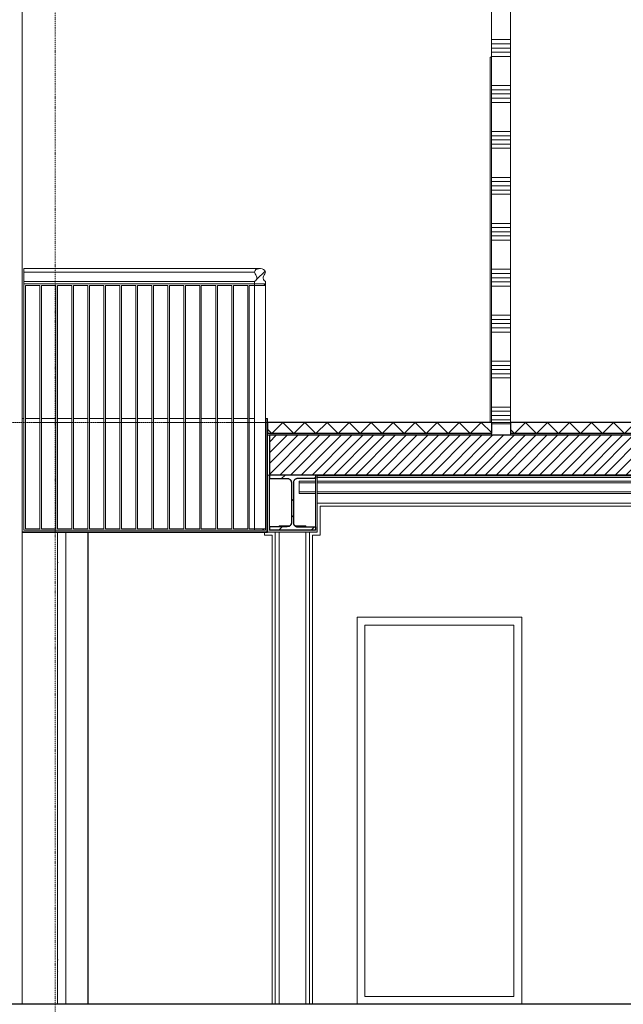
# Model space of a CAD drawing. Extents: x 0 to 92550, y 0 to 59400.
# Tile 50 of 105: x 20507 to 24451, y 11700 to 18130. Entities that reach past the tile are written whole.
import ezdxf
from ezdxf.xclip import XClip

# ---------------------------------------------------------------- set-up
doc = ezdxf.new("R2010")
doc.units = 0
doc.header["$MEASUREMENT"] = 0
doc.header["$XCLIPFRAME"] = 0
for name, pattern in [('Streep-punt fijn', [1251.000023, 626.000023, -312.5, 0, -312.5]), ('Streep-streepje', [1300, 1000, -100, 100, -100]), ('Wipeout_Contour', [100000, 0, -100000])]:
    doc.linetypes.add(name, pattern=pattern)
for name, color, linetype in [('ZZ 21 Buitenwand spouwblad baksteen', 7, 'Continuous'), ('ZZ 21 Buitenwand spouwblad hsb', 7, 'Continuous'), ('ZZ 22 Binnenwand hsb', 7, 'Continuous'), ('ZZ 22 Binnenwand metal stud', 7, 'Continuous'), ('ZZ 23 Vloeren ongeïsoleerd', 7, 'Continuous'), ('ZZ 28 HDC staalconstructies', 7, 'Continuous'), ('ZZ 34 Balustrades', 7, 'Continuous'), ('ZZ 41 Buitenwandafwerking gevelhout', 7, 'Continuous'), ('ZZ 42 Aftimmerwerk algemeen', 7, 'Continuous'), ('ZZ 43 Vloerafwerking algemeen', 7, 'Continuous'), ('ZZ 43 Vloerafwerking dekvloer', 7, 'Continuous'), ('ZZ 45 Plafond koofconstructies', 7, 'Continuous'), ('ZZ A Stramien', 7, 'Continuous')]:
    doc.layers.add(name, color=color, linetype=linetype)
pattern_1 = [(45, (5738.87, 11700), (-159.099, 159.099), []), (45, (5685.83, 11753.03), (-159.099, 159.099), [])]

# ---------------------------------------------------------------- blocks, each defined once
blk = doc.blocks.new('*X98')
at = {"layer": 'ZZ 43 Vloerafwerking dekvloer', "color": 7, "linetype": 'Continuous', "lineweight": 5, "ltscale": 0.01}
for p, q in [((23738.9, 15428), (23810.9, 15500)), ((23810.9, 15500), (23882.9, 15428)), ((23882.9, 15428), (23954.9, 15500)), ((23954.9, 15500), (24026.9, 15428)), ((24026.9, 15428), (24098.9, 15500)), ((24098.9, 15500), (24170.9, 15428)), ((24170.9, 15428), (24242.9, 15500)), ((24242.9, 15500), (24314.9, 15428)), ((24314.9, 15428), (24386.9, 15500)), ((24386.9, 15500), (24458.9, 15428)), ((24458.9, 15428), (24530.9, 15500)), ((24530.9, 15500), (24602.9, 15428)), ((24602.9, 15428), (24674.9, 15500)), ((24674.9, 15500), (24746.9, 15428)), ((24746.9, 15428), (24818.9, 15500)), ((24818.9, 15500), (24890.9, 15428)), ((24890.9, 15428), (24962.9, 15500)), ((24962.9, 15500), (25034.9, 15428)), ((25034.9, 15428), (25106.9, 15500)), ((25106.9, 15500), (25178.9, 15428)), ((25178.9, 15428), (25250.9, 15500)), ((25250.9, 15500), (25322.9, 15428)), ((25322.9, 15428), (25394.9, 15500)), ((25394.9, 15500), (25466.9, 15428)), ((25466.9, 15428), (25538.9, 15500)), ((25538.9, 15500), (25610.9, 15428)), ((25610.9, 15428), (25682.9, 15500)), ((25682.9, 15500), (25754.9, 15428)), ((25754.9, 15428), (25826.9, 15500)), ((25826.9, 15500), (25898.9, 15428)), ((25898.9, 15428), (25970.9, 15500)), ((25970.9, 15500), (26042.9, 15428)), ((26042.9, 15428), (26114.9, 15500)), ((26114.9, 15500), (26186.9, 15428)), ((26186.9, 15428), (26258.9, 15500)), ((26258.9, 15500), (26330.9, 15428)), ((26330.9, 15428), (26402.9, 15500)), ((26402.9, 15500), (26474.9, 15428)), ((26474.9, 15428), (26546.9, 15500)), ((26546.9, 15500), (26618.9, 15428)), ((26618.9, 15428), (26690.9, 15500)), ((26690.9, 15500), (26762.9, 15428)), ((26762.9, 15428), (26834.9, 15500)), ((26834.9, 15500), (26906.9, 15428)), ((26906.9, 15428), (26978.9, 15500)), ((26978.9, 15500), (27050.9, 15428)), ((27050.9, 15428), (27122.9, 15500)), ((27122.9, 15500), (27194.9, 15428)), ((27194.9, 15428), (27266.9, 15500)), ((27266.9, 15500), (27338.9, 15428)), ((27338.9, 15428), (27410.9, 15500)), ((27410.9, 15500), (27482.9, 15428)), ((27482.9, 15428), (27554.9, 15500)), ((27554.9, 15500), (27626.9, 15428)), ((27626.9, 15428), (27698.9, 15500)), ((27698.9, 15500), (27770.9, 15428)), ((27770.9, 15428), (27842.9, 15500)), ((27842.9, 15500), (27914.9, 15428)), ((27914.9, 15428), (27986.9, 15500)), ((27986.9, 15500), (28058.9, 15428)), ((28058.9, 15428), (28130.9, 15500)), ((28130.9, 15500), (28202.9, 15428)), ((23713.9, 15453), (23738.9, 15428)), ((28202.9, 15428), (28218.9, 15444))]:
    blk.add_line(p, q, dxfattribs=at)
blk = doc.blocks.new('*X99')
at = {"layer": 'ZZ 43 Vloerafwerking dekvloer', "color": 7, "linetype": 'Continuous', "lineweight": 5, "ltscale": 0.01}
for p, q in [((22154.9, 15428), (22226.9, 15500)), ((22226.9, 15500), (22298.9, 15428)), ((22298.9, 15428), (22370.9, 15500)), ((22370.9, 15500), (22442.9, 15428)), ((22442.9, 15428), (22514.9, 15500)), ((22514.9, 15500), (22586.9, 15428)), ((22586.9, 15428), (22658.9, 15500)), ((22658.9, 15500), (22730.9, 15428)), ((22730.9, 15428), (22802.9, 15500)), ((22802.9, 15500), (22874.9, 15428)), ((22874.9, 15428), (22946.9, 15500)), ((22946.9, 15500), (23018.9, 15428)), ((23018.9, 15428), (23090.9, 15500)), ((23090.9, 15500), (23162.9, 15428)), ((23162.9, 15428), (23234.9, 15500)), ((23234.9, 15500), (23306.9, 15428)), ((23306.9, 15428), (23378.9, 15500)), ((23378.9, 15500), (23450.9, 15428)), ((23450.9, 15428), (23522.9, 15500)), ((23522.9, 15500), (23588.9, 15434)), ((22126.9, 15456), (22154.9, 15428))]:
    blk.add_line(p, q, dxfattribs=at)
blk = doc.blocks.new('*X100')
at = {"layer": 'ZZ 43 Vloerafwerking algemeen', "linetype": 'Continuous', "lineweight": 0, "true_color": 0x000000}
blk.add_hatch(color=18, dxfattribs=at).paths.add_polyline_path([(22126.9, 15416), (23588.9, 15416), (23588.9, 15428), (22126.9, 15428)])
blk = doc.blocks.new('*X101')
at = {"layer": 'ZZ 43 Vloerafwerking algemeen', "linetype": 'Continuous', "lineweight": 0, "true_color": 0x000000}
blk.add_hatch(color=18, dxfattribs=at).paths.add_polyline_path([(23713.9, 15428), (23713.9, 15416), (28218.9, 15416), (28218.9, 15428)])
blk = doc.blocks.new('*X103')
at = {"layer": 'ZZ 22 Binnenwand metal stud', "color": 7, "linetype": 'Continuous', "lineweight": 5, "ltscale": 0.01}
for p, q in [((23613.9, 21000), (23588.9, 21000)), ((23682.5, 20972.6), (23588.9, 20972.6)), ((23713.9, 20945.1), (23588.9, 20945.1)), ((23713.9, 20917.7), (23588.9, 20917.7)), ((23713.9, 20890.3), (23588.9, 20890.3)), ((23713.9, 20700), (23588.9, 20700)), ((23713.9, 20672.6), (23588.9, 20672.6)), ((23713.9, 20645.1), (23588.9, 20645.1)), ((23713.9, 20617.7), (23588.9, 20617.7)), ((23713.9, 20590.3), (23588.9, 20590.3)), ((23713.9, 20400), (23588.9, 20400)), ((23713.9, 20372.6), (23588.9, 20372.6)), ((23713.9, 20345.1), (23588.9, 20345.1)), ((23713.9, 20317.7), (23588.9, 20317.7)), ((23713.9, 20290.3), (23588.9, 20290.3)), ((23713.9, 20100), (23588.9, 20100)), ((23713.9, 20072.6), (23588.9, 20072.6)), ((23713.9, 20045.1), (23588.9, 20045.1)), ((23713.9, 20017.7), (23588.9, 20017.7)), ((23713.9, 19990.3), (23588.9, 19990.3)), ((23713.9, 19800), (23588.9, 19800)), ((23713.9, 19772.6), (23588.9, 19772.6)), ((23713.9, 19745.1), (23588.9, 19745.1)), ((23713.9, 19717.7), (23588.9, 19717.7)), ((23713.9, 19690.3), (23588.9, 19690.3)), ((23713.9, 19500), (23588.9, 19500)), ((23713.9, 19472.6), (23588.9, 19472.6)), ((23713.9, 19445.1), (23588.9, 19445.1)), ((23713.9, 19417.7), (23588.9, 19417.7)), ((23713.9, 19390.3), (23588.9, 19390.3)), ((23713.9, 19200), (23588.9, 19200)), ((23713.9, 19172.6), (23588.9, 19172.6)), ((23713.9, 19145.1), (23588.9, 19145.1)), ((23713.9, 19117.7), (23588.9, 19117.7)), ((23713.9, 19090.3), (23588.9, 19090.3)), ((23713.9, 18900), (23588.9, 18900)), ((23713.9, 18872.6), (23588.9, 18872.6)), ((23713.9, 18845.1), (23588.9, 18845.1)), ((23713.9, 18817.7), (23588.9, 18817.7)), ((23713.9, 18790.3), (23588.9, 18790.3)), ((23713.9, 18600), (23588.9, 18600)), ((23713.9, 18572.6), (23588.9, 18572.6)), ((23713.9, 18545.1), (23588.9, 18545.1)), ((23713.9, 18517.7), (23588.9, 18517.7)), ((23713.9, 18490.3), (23588.9, 18490.3)), ((23713.9, 18300), (23588.9, 18300)), ((23713.9, 18272.6), (23588.9, 18272.6)), ((23713.9, 18245.1), (23588.9, 18245.1)), ((23713.9, 18217.7), (23588.9, 18217.7)), ((23713.9, 18190.3), (23588.9, 18190.3)), ((23713.9, 18000), (23588.9, 18000)), ((23713.9, 17972.6), (23588.9, 17972.6)), ((23713.9, 17945.1), (23588.9, 17945.1)), ((23713.9, 17917.7), (23588.9, 17917.7)), ((23713.9, 17890.3), (23588.9, 17890.3)), ((23713.9, 17700), (23588.9, 17700)), ((23713.9, 17672.6), (23588.9, 17672.6)), ((23713.9, 17645.1), (23588.9, 17645.1)), ((23713.9, 17617.7), (23588.9, 17617.7)), ((23713.9, 17590.3), (23588.9, 17590.3)), ((23713.9, 17400), (23588.9, 17400)), ((23713.9, 17372.6), (23588.9, 17372.6)), ((23713.9, 17345.1), (23588.9, 17345.1)), ((23713.9, 17317.7), (23588.9, 17317.7)), ((23713.9, 17290.3), (23588.9, 17290.3)), ((23713.9, 17100), (23588.9, 17100)), ((23713.9, 17072.6), (23588.9, 17072.6)), ((23713.9, 17045.1), (23588.9, 17045.1)), ((23713.9, 17017.7), (23588.9, 17017.7)), ((23713.9, 16990.3), (23588.9, 16990.3)), ((23713.9, 16800), (23588.9, 16800)), ((23713.9, 16772.6), (23588.9, 16772.6)), ((23713.9, 16745.1), (23588.9, 16745.1)), ((23713.9, 16717.7), (23588.9, 16717.7)), ((23713.9, 16690.3), (23588.9, 16690.3)), ((23713.9, 16500), (23588.9, 16500)), ((23713.9, 16472.6), (23588.9, 16472.6)), ((23713.9, 16445.1), (23588.9, 16445.1)), ((23713.9, 16417.7), (23588.9, 16417.7)), ((23713.9, 16390.3), (23588.9, 16390.3)), ((23713.9, 16200), (23588.9, 16200)), ((23713.9, 16172.6), (23588.9, 16172.6)), ((23713.9, 16145.1), (23588.9, 16145.1)), ((23713.9, 16117.7), (23588.9, 16117.7)), ((23713.9, 16090.3), (23588.9, 16090.3)), ((23713.9, 15900), (23588.9, 15900)), ((23713.9, 15872.6), (23588.9, 15872.6)), ((23713.9, 15845.1), (23588.9, 15845.1)), ((23713.9, 15817.7), (23588.9, 15817.7)), ((23713.9, 15790.3), (23588.9, 15790.3)), ((23713.9, 15600), (23588.9, 15600)), ((23713.9, 15572.6), (23588.9, 15572.6)), ((23713.9, 15545.1), (23588.9, 15545.1)), ((23713.9, 15517.7), (23588.9, 15517.7)), ((23713.9, 15490.3), (23588.9, 15490.3))]:
    blk.add_line(p, q, dxfattribs=at)
blk = doc.blocks.new('Drawing_2_2', base_point=(5738.9, 11700))
at = {"layer": 'ZZ 23 Vloeren ongeïsoleerd', "linetype": 'Continuous', "lineweight": 0, "true_color": 0x000000}
h = blk.add_hatch(dxfattribs=at)
h.set_pattern_fill('220_Gewapend_beton___pre_61', color=18, style=0, pattern_type=2)
h.set_pattern_definition([(45, (5738.867, 11700), (-35.35534, 35.35534), [])])
h.paths.add_polyline_path([(22138.9, 15416), (22138.9, 15156), (59738.9, 15156), (59738.9, 15416)])
at = {"layer": 'ZZ 28 HDC staalconstructies', "linetype": 'Continuous', "lineweight": 0, "true_color": 0x000000}
h = blk.add_hatch(dxfattribs=at)
h.set_pattern_fill('515_Staal_0002', color=18, style=0, pattern_type=2)
h.set_pattern_definition(pattern_1)
h.paths.add_polyline_path([(22138.9, 14818.5), (22138.9, 14796), (22438.9, 14796), (22438.9, 14818.5), (22322.1, 14818.5), (22318, 14819), (22316.2, 14819.2), (22314.3, 14819.7), (22311.9, 14820.5), (22308.7, 14822.1), (22306.5, 14823.5), (22302.6, 14826.9), (22301.4, 14828.3), (22299.9, 14830.2), (22298.5, 14833), (22296.8, 14836.2), (22295.7, 14840.2), (22295.1, 14845.5), (22295.1, 15106.5), (22295.7, 15111.6), (22296, 15113.2), (22298.1, 15118.8), (22300.1, 15121.8), (22301.1, 15123.5), (22302.9, 15125.4), (22304.5, 15127), (22310.3, 15130.5), (22311.9, 15131.5), (22313.7, 15132), (22317.2, 15133), (22321.1, 15133.4), (22438.9, 15133.5), (22438.9, 15156), (22138.9, 15156), (22138.9, 15133.5), (22255.6, 15133.5), (22260.3, 15132.9), (22262.3, 15132.7), (22264.5, 15131.7), (22269.1, 15129.8), (22272.1, 15127.8), (22273.6, 15126.6), (22275.9, 15124.2), (22277.8, 15121.8), (22280, 15117.7), (22280.8, 15116.2), (22282.1, 15111.6), (22282.3, 15109.9), (22282.6, 15106.5), (22282.6, 14845.5), (22282.2, 14841.8), (22281.9, 14839.3), (22280.7, 14835.6), (22280, 14834), (22278.1, 14830.6), (22276.8, 14828.8), (22273.8, 14825.7), (22272.4, 14824.3), (22268.5, 14821.8), (22266.5, 14821), (22262.7, 14819.5), (22255.6, 14818.5)])
at = {"layer": 'ZZ 34 Balustrades', "linetype": 'Continuous', "lineweight": 0, "true_color": 0x000000}
h = blk.add_hatch(dxfattribs=at)
h.set_pattern_fill('310_Naaldhout__01__0002', color=18, style=0, pattern_type=2)
h.set_pattern_definition([(45, (5738.87, 11700), (-63.6396, 63.6396), [])])
h.paths.add_polyline_path([(22054.9, 16434.3), (22049.5, 16426.2), (22041.9, 16420), (22041.9, 16405), (22111.9, 16405), (22111.9, 16420), (22104.3, 16426.2), (22098.8, 16434.3), (22096.9, 16441.8), (22097.7, 16449.5), (22104.4, 16463), (22108.3, 16469.6), (22111.2, 16476.6), (22111.9, 16481.3), (22108.6, 16492.3), (22100.6, 16499.5), (22090.5, 16503.4), (22079.6, 16505), (22075.7, 16505), (22058.2, 16501.9), (22050.7, 16498), (22044.8, 16492), (22041.9, 16482.3), (22042.6, 16476.6), (22045.4, 16469.6), (22049.3, 16463), (22056, 16449.5), (22056.8, 16441.8)])
h = blk.add_hatch(dxfattribs=at)
h.set_pattern_fill('515_Staal_0002', color=18, style=0, pattern_type=2)
h.set_pattern_definition(pattern_1)
h.paths.add_polyline_path([(22041.9, 16405), (22041.9, 16395), (22111.9, 16395), (22111.9, 16405)])
h = blk.add_hatch(dxfattribs=at)
h.set_pattern_fill('515_Staal_0002', color=18, style=0, pattern_type=2)
h.set_pattern_definition([(135, (5738.87, 11700), (159.099, 159.099), []), (135, (5685.83, 11646.97), (159.099, 159.099), [])])
h.paths.add_polyline_path([(22126.9, 14781), (22126.9, 15525), (22121.9, 15525), (22121.9, 14786), (22041.9, 14786), (22041.9, 14781)])
h = blk.add_hatch(dxfattribs=at)
h.set_pattern_fill('515_Staal_0002', color=18, style=0, pattern_type=2)
h.set_pattern_definition(pattern_1)
h.paths.add_polyline_path([(22111.9, 14806), (22041.9, 14806), (22041.9, 14796), (22111.9, 14796)])
at = {"layer": 'ZZ 45 Plafond koofconstructies', "linetype": 'Continuous', "lineweight": 0, "true_color": 0x7f7f7f}
for points in [[(22138.9, 15156), (22126.9, 15156), (22126.9, 14796), (22138.9, 14796)], [(22438.9, 14796), (22450.9, 14796), (22450.9, 15156), (22438.9, 15156)], [(22450.9, 14796), (22126.9, 14796), (22126.9, 14784), (22450.9, 14784)]]:
    blk.add_hatch(color=8, dxfattribs=at).paths.add_polyline_path(points)
at = {"layer": 'ZZ 21 Buitenwand spouwblad baksteen', "color": 7, "linetype": 'Continuous', "lineweight": 5, "ltscale": 0.01}
for p, q in [((22761.9, 14177), (22761.9, 11751)), ((23735.9, 14177), (22761.9, 14177)), ((23735.9, 11751), (23735.9, 14177)), ((22761.9, 11751), (23735.9, 11751))]:
    blk.add_line(p, q, dxfattribs=at)
at = {"layer": 'ZZ 21 Buitenwand spouwblad hsb', "color": 7, "linetype": 'Continuous', "lineweight": 5, "ltscale": 0.01}
for p, q in [((22470.9, 14953), (22470.9, 14764)), ((28056.9, 14953), (22470.9, 14953)), ((20752.9, 11700), (20752.9, 14781)), ((20955, 14622.3), (20955, 14781)), ((22106.9, 14764), (22106.9, 14781)), ((22156.9, 14764), (22106.9, 14764)), ((22156.9, 14604.8), (22156.9, 14764)), ((22470.9, 14764), (22420.9, 14764)), ((22420.9, 11700), (22420.9, 14764)), ((20955, 12031.4), (20955, 14526.6)), ((22156.9, 12052.8), (22156.9, 14391.6)), ((22710.9, 11700), (22710.9, 14228)), ((22710.9, 14228), (23786.9, 14228)), ((23786.9, 14228), (23786.9, 11700)), ((20955, 11700), (20955, 11991.7)), ((22156.9, 11700), (22156.9, 11981.6))]:
    blk.add_line(p, q, dxfattribs=at)
at = {"layer": 'ZZ 22 Binnenwand hsb', "color": 7, "linetype": 'Continuous', "lineweight": 5, "ltscale": 0.01}
for p, q in [((23581.9, 17818), (23581.9, 17885)), ((23581.9, 17885), (23588.9, 17885)), ((23581.8, 17835), (23581.8, 16676.5)), ((23581.9, 15500), (23581.9, 17818)), ((23581.8, 15518), (23581.8, 16676.5))]:
    blk.add_line(p, q, dxfattribs=at)
at = {"layer": 'ZZ 22 Binnenwand metal stud', "color": 7, "linetype": 'Continuous', "lineweight": 5, "ltscale": 0.01}
for p, q in [((20523.9, 17730), (20523.9, 21740.8)), ((20523.9, 15416), (20523.9, 17730)), ((20523.9, 15416), (20523.9, 11700))]:
    blk.add_line(p, q, dxfattribs=at)
at = {"layer": 'ZZ 22 Binnenwand metal stud', "color": 7, "linetype": 'Continuous', "lineweight": 15, "ltscale": 0.01}
for p, q in [((23588.9, 21010), (23588.9, 15500)), ((23713.9, 20960), (23713.9, 15500)), ((23588.9, 15428), (23588.9, 15416)), ((23713.9, 15428), (23713.9, 15416))]:
    blk.add_line(p, q, dxfattribs=at)
at = {"layer": 'ZZ 23 Vloeren ongeïsoleerd', "color": 7, "linetype": 'Continuous', "lineweight": 25, "ltscale": 0.01}
for p, q in [((22138.9, 15416), (22138.9, 15156)), ((27045.5, 15156), (22450.9, 15156))]:
    blk.add_line(p, q, dxfattribs=at)
at = {"layer": 'ZZ 23 Vloeren ongeïsoleerd', "color": 7, "linetype": 'Continuous', "lineweight": 25, "ltscale": 0.01, "flags": 128}
for points in [[(59738.9, 15416), (53763.9, 15416), (53638.9, 15416), (52593.9, 15416), (52468.9, 15416), (43198.9, 15416), (43048.9, 15416), (43043.9, 15416), (42893.9, 15416), (28523.9, 15416), (28373.9, 15416), (28368.9, 15416), (28218.9, 15416), (23713.9, 15416), (23588.9, 15416), (22138.9, 15416)], [(22450.9, 15156), (22438.9, 15156), (22138.9, 15156)]]:
    blk.add_lwpolyline(points, dxfattribs=at)
at = {"layer": 'ZZ 28 HDC staalconstructies', "color": 7, "linetype": 'Continuous', "lineweight": 25, "ltscale": 0.01}
for p, q in [((22138.9, 15156), (22138.9, 15133.5)), ((22438.9, 15156), (22438.9, 15133.5)), ((22138.9, 14818.5), (22138.9, 14796)), ((22438.9, 14796), (22138.9, 14796)), ((22438.9, 14818.5), (22438.9, 14796))]:
    blk.add_line(p, q, dxfattribs=at)
at = {"layer": 'ZZ 28 HDC staalconstructies', "color": 7, "linetype": 'Continuous', "lineweight": 5, "ltscale": 0.01}
for p, q in [((22268.3, 15130.1), (22255.6, 15133.5)), ((22263, 15132.2), (22255.6, 15133.5)), ((22264.3, 15131.8), (22261.4, 15132.8)), ((22263, 15132.3), (22261.9, 15132.7)), ((22264.5, 15131.7), (22262.2, 15132.7)), ((22268.9, 15129.8), (22267.9, 15130.3)), ((22267.9, 15130.3), (22268.4, 15130.1)), ((22268.1, 15130.2), (22268.9, 15129.8)), ((22268.4, 15130.1), (22268.2, 15130.2)), ((22273.5, 15126.6), (22268.3, 15130.2)), ((22278, 15121), (22270, 15129)), ((22274.3, 15125.8), (22270, 15129)), ((22274.1, 15126), (22272.9, 15127)), ((22273.3, 15126.8), (22276.4, 15123.6)), ((22275.4, 15124.7), (22273.5, 15126.5)), ((22273.8, 15126.2), (22275.4, 15124.6)), ((22274.5, 15125.5), (22274.6, 15125.4)), ((22274.6, 15125.4), (22275.9, 15124)), ((22275.4, 15124.7), (22277.2, 15122.6)), ((22276.6, 15123.2), (22275.8, 15124.2)), ((22275.9, 15124), (22276, 15124)), ((22277.3, 15122.5), (22276.4, 15123.5)), ((22279.5, 15118.6), (22276.6, 15123.2)), ((22280, 15117.7), (22277.3, 15122.5)), ((22277.3, 15122.3), (22278.2, 15120.9)), ((22280.5, 15116.3), (22278.4, 15120.3)), ((22282.6, 15106.5), (22279.4, 15118.3)), ((22279.8, 15118), (22281.3, 15114.4)), ((22280.9, 15116), (22280.8, 15116.2)), ((22281.8, 15112.6), (22280.8, 15116.2)), ((22281.4, 15113.9), (22281.1, 15114.9)), ((22281.4, 15114.2), (22282.6, 15106.5)), ((22282.6, 15106.5), (22281.8, 15112.6)), ((22282, 15112.1), (22282.6, 15106.5)), ((22298.5, 15119.1), (22295.1, 15106.5)), ((22296.5, 15114.3), (22295.1, 15106.5)), ((22295.1, 15106.5), (22295.9, 15112.7)), ((22296.6, 15114.7), (22295.8, 15112.4)), ((22295.9, 15112.8), (22295.8, 15112.6)), ((22295.8, 15112.5), (22295.8, 15112.5)), ((22295.9, 15112.7), (22295.9, 15112.8)), ((22296.4, 15114.1), (22297, 15115.9)), ((22298.1, 15118.4), (22297.1, 15115.9)), ((22298.1, 15118.6), (22297.2, 15116.3)), ((22297.9, 15118), (22299.1, 15120.2)), ((22298.5, 15119.4), (22297.9, 15118.2)), ((22298, 15118.5), (22300.1, 15121.8)), ((22299.4, 15120.7), (22298, 15118.5)), ((22298, 15118.4), (22298.1, 15118.7)), ((22299.1, 15120.2), (22298.1, 15118.6)), ((22298.7, 15119.6), (22300.3, 15121.8)), ((22302.6, 15124.9), (22299.3, 15120.6)), ((22307.5, 15128.8), (22299.5, 15120.8)), ((22300.6, 15122.7), (22303.5, 15125.9)), ((22301.1, 15123.4), (22302.1, 15124.4)), ((22301.1, 15123.5), (22301.1, 15123.5)), ((22302.1, 15124.4), (22301.4, 15123.8)), ((22304.5, 15126.9), (22302.1, 15124.4)), ((22302.1, 15124.4), (22303.4, 15125.8)), ((22302.4, 15124.7), (22302.5, 15124.7)), ((22302.5, 15124.7), (22303.7, 15126)), ((22304.1, 15126.4), (22302.9, 15125.2)), ((22303.2, 15125.5), (22305.8, 15127.7)), ((22303.7, 15126.1), (22304.9, 15127.2)), ((22303.7, 15125.9), (22303.8, 15126)), ((22304.9, 15127.2), (22304, 15126.4)), ((22311.5, 15131.2), (22304.4, 15126.8)), ((22310.9, 15130.7), (22308.5, 15129.4)), ((22308.9, 15129.6), (22310.9, 15130.7)), ((22308.9, 15129.6), (22310.5, 15130.6)), ((22315.9, 15132.6), (22310.2, 15130.5)), ((22322.1, 15133.5), (22310.3, 15130.3)), ((22313.2, 15131.9), (22310.5, 15130.6)), ((22311.3, 15131.1), (22312.2, 15131.6)), ((22311.9, 15131.5), (22311.9, 15131.5)), ((22322.1, 15133.5), (22315.2, 15132.3)), ((22322.1, 15133.5), (22315.2, 15132.5)), ((22316.7, 15132.9), (22317.2, 15133)), ((22317.2, 15133), (22321.1, 15133.4)), ((22438.9, 15116), (22333.3, 15116)), ((22333.3, 15113.1), (22333.3, 15116)), ((22333.3, 15106), (22333.3, 15113.1)), ((25140.2, 15151), (22450.9, 15151)), ((25140.2, 15141), (22450.9, 15141)), ((25225.4, 15116), (22450.9, 15116)), ((22438.9, 15106), (22333.3, 15106)), ((22333.3, 15046), (22333.3, 15106)), ((25231.9, 15106), (22450.9, 15106)), ((22438.9, 15046), (22333.3, 15046)), ((22333.3, 15038.9), (22333.3, 15046)), ((22333.3, 15036), (22333.3, 15038.9)), ((22438.9, 15036), (22333.3, 15036)), ((25231.9, 15046), (22450.9, 15046)), ((25225.4, 15036), (22450.9, 15036)), ((22255.6, 14818.5), (22267.5, 14821.7)), ((22255.6, 14818.5), (22262.7, 14819.6)), ((22262.7, 14819.6), (22255.6, 14818.5)), ((22255.6, 14818.5), (22262, 14819.4)), ((22263.7, 14819.9), (22261.8, 14819.3)), ((22262, 14819.4), (22263.5, 14819.8)), ((22262, 14819.4), (22262, 14819.4)), ((22262.4, 14819.4), (22262.5, 14819.4)), ((22262.5, 14819.4), (22263.6, 14819.8)), ((22267.5, 14821.5), (22263.3, 14819.7)), ((22263.5, 14819.8), (22263.5, 14819.8)), ((22263.6, 14819.8), (22263.7, 14819.9)), ((22269.3, 14822.6), (22266, 14820.9)), ((22266.5, 14821), (22272.6, 14824.6)), ((22267.1, 14821.4), (22270.8, 14823.5)), ((22269.6, 14822.8), (22271.8, 14824.1)), ((22270.1, 14823.1), (22278, 14831)), ((22270.8, 14823.5), (22274.3, 14826.3)), ((22271.8, 14824.1), (22271.8, 14824.2)), ((22272.3, 14824.4), (22273, 14824.9)), ((22272.6, 14824.6), (22272.3, 14824.4)), ((22277.1, 14829.1), (22273.2, 14825.1)), ((22274.3, 14826.3), (22273.2, 14825.4)), ((22273.8, 14825.9), (22276.3, 14828.3)), ((22275.9, 14827.9), (22276.4, 14828.7)), ((22276.3, 14828.3), (22278.6, 14831.9)), ((22276.3, 14828.3), (22278.7, 14831.8)), ((22277.2, 14829.4), (22280.2, 14834.5)), ((22278.1, 14830.9), (22277.2, 14829.4)), ((22278.1, 14830.9), (22279.8, 14834.2)), ((22279.3, 14833.3), (22282.6, 14845.5)), ((22280.8, 14836.5), (22279.3, 14832.9)), ((22279.7, 14833.6), (22281.9, 14839.6)), ((22280.5, 14835.2), (22281.9, 14839.6)), ((22281.3, 14838), (22282.6, 14845.5)), ((22282, 14840.1), (22282.6, 14845.5)), ((22282.2, 14841.3), (22282.6, 14845.5)), ((22282.2, 14841.8), (22282.2, 14841.7)), ((22295.1, 14845.5), (22298.3, 14833.7)), ((22296.4, 14837.7), (22295.1, 14845.5)), ((22295.1, 14845.5), (22296.5, 14837.4)), ((22295.6, 14840.5), (22295.6, 14840.7)), ((22295.6, 14840.7), (22295.6, 14840.7)), ((22296.4, 14837.9), (22296.6, 14837.3)), ((22296.4, 14837.8), (22297.6, 14835)), ((22300.5, 14829.4), (22296.7, 14836.6)), ((22297.3, 14835.5), (22299.3, 14831.8)), ((22298.9, 14832.5), (22300.7, 14829.3)), ((22299.4, 14831.5), (22301.1, 14828.8)), ((22299.8, 14831), (22307.7, 14823.1)), ((22300.2, 14830.1), (22301.5, 14828.3)), ((22300.5, 14829.4), (22301.7, 14828.1)), ((22303.5, 14826.2), (22300.9, 14828.9)), ((22301.1, 14828.8), (22301.9, 14827.8)), ((22301.3, 14828.5), (22301.5, 14828.3)), ((22301.6, 14828.2), (22301.6, 14828.2)), ((22303.1, 14826.7), (22301.6, 14828.2)), ((22304, 14825.8), (22302.6, 14827.1)), ((22303.2, 14826.6), (22303.1, 14826.7)), ((22303.4, 14826.3), (22303.6, 14826.1)), ((22303.5, 14826.2), (22307.5, 14823.2)), ((22309.6, 14821.8), (22304.9, 14824.9)), ((22309.1, 14822.1), (22309.6, 14821.8)), ((22309.3, 14822), (22311.2, 14821)), ((22309.5, 14821.9), (22322.1, 14818.5)), ((22309.5, 14821.8), (22310.6, 14821.2)), ((22310, 14821.5), (22309.6, 14821.8)), ((22311.1, 14820.9), (22309.7, 14821.7)), ((22310.6, 14821.2), (22316.4, 14819.2)), ((22310.7, 14821.2), (22311.9, 14820.7)), ((22316, 14819.2), (22311.2, 14820.9)), ((22322.1, 14818.5), (22314.7, 14819.8)), ((22314.7, 14819.8), (22316.1, 14819.2)), ((22316.1, 14819.2), (22318, 14819)), ((20756.4, 14608.1), (20752.9, 14609.9)), ((21011.1, 14647.1), (20951.4, 14620.7)), ((20951.4, 14620.7), (21011.2, 14647.1)), ((21011.2, 14647.1), (21011.1, 14647.1)), ((22176.9, 12007.5), (21011.2, 14647.1)), ((21574.7, 13371.1), (22147.4, 14609.2)), ((22147.4, 14609.2), (22176.9, 14595.5)), ((20756.4, 14587.5), (20752.9, 14576.4)), ((22091.7, 11952.8), (20951.4, 14535)), ((21316.6, 13707.8), (20951.4, 14534.7)), ((21628.5, 13249.3), (22176.9, 14434.8)), ((20951.4, 12023.7), (21518.7, 13250.2)), ((21572.6, 13128.3), (21518.7, 13250.2)), ((21030.6, 11956.7), (21572.6, 13128.3)), ((20752.9, 11999.6), (20756.4, 11988.5)), ((20951.4, 11993.4), (21030.6, 11956.7)), ((22091.7, 11952.8), (22176.9, 11990.4)), ((20756.4, 11914.8), (20752.9, 11912.9))]:
    blk.add_line(p, q, dxfattribs=at)
at = {"layer": 'ZZ 28 HDC staalconstructies', "color": 7, "linetype": 'Continuous', "lineweight": 25, "ltscale": 0.01, "flags": 128}
for points in [[(22138.9, 15133.5), (22255.6, 15133.5), (22260.3, 15132.9), (22262.3, 15132.7), (22264.5, 15131.7), (22269.1, 15129.8), (22272.1, 15127.8), (22273.6, 15126.6), (22275.9, 15124.2), (22277.8, 15121.8), (22280, 15117.7), (22280.8, 15116.2), (22282.1, 15111.6), (22282.3, 15109.9), (22282.6, 15106.5), (22282.6, 14845.5), (22282.2, 14841.8), (22281.9, 14839.3), (22280.7, 14835.6), (22280, 14834), (22278.1, 14830.6), (22276.8, 14828.8), (22273.8, 14825.7), (22272.4, 14824.3), (22268.5, 14821.8), (22266.5, 14821), (22262.7, 14819.5), (22255.6, 14818.5), (22138.9, 14818.5)], [(22438.9, 15133.5), (22322.1, 15133.5), (22317.2, 15133), (22313.7, 15132), (22311.9, 15131.5), (22310.3, 15130.5), (22304.5, 15127), (22302.9, 15125.4), (22301.1, 15123.5), (22300.1, 15121.8), (22298.1, 15118.8), (22296, 15113.2), (22295.7, 15111.6), (22295.1, 15106.5), (22295.1, 14845.5), (22295.5, 14841.2), (22296.8, 14836.2), (22298.5, 14833), (22299.9, 14830.2), (22301.4, 14828.3), (22302.6, 14826.9), (22306.5, 14823.5), (22308.7, 14822.1), (22311.9, 14820.5), (22314.3, 14819.7), (22316.2, 14819.2), (22318, 14819), (22322.1, 14818.5), (22438.9, 14818.5)]]:
    blk.add_lwpolyline(points, dxfattribs=at)
at = {"layer": 'ZZ 34 Balustrades', "color": 7, "linetype": 'Continuous', "lineweight": 5, "ltscale": 0.01}
for p, q in [((20533.9, 16505), (20533.9, 16501.9)), ((20533.9, 16505), (22075.7, 16505)), ((20533.9, 16501.9), (20533.9, 16498)), ((20533.9, 16498), (20533.9, 16492)), ((20533.9, 16492), (20533.9, 16482.3)), ((20533.9, 16482.3), (20533.9, 16482)), ((20533.9, 16482.3), (22041.9, 16482.3)), ((20533.9, 16482), (20533.9, 16476.6)), ((20533.9, 16482), (22041.9, 16482)), ((20533.9, 16476.6), (20533.9, 16469.6)), ((20533.9, 16469.6), (20533.9, 16463)), ((20533.9, 16463), (20533.9, 16449.5)), ((20533.9, 16449.5), (20533.9, 16441.8)), ((20533.9, 16441.8), (20533.9, 16434.3)), ((20533.9, 16434.3), (20533.9, 16426.2)), ((20533.9, 16426.2), (20533.9, 16420)), ((20533.9, 16420), (20533.9, 16405)), ((20533.9, 16420), (22041.9, 16420)), ((22041.9, 16405), (20533.9, 16405)), ((20533.9, 16395), (20533.9, 16405)), ((20533.9, 14806), (20533.9, 16395)), ((20638.4, 16395), (20543.9, 16395)), ((20543.9, 14806), (20543.9, 16395)), ((20638.4, 14806), (20638.4, 16395)), ((20742.9, 16395), (20648.4, 16395)), ((20648.4, 14806), (20648.4, 16395)), ((20742.9, 14806), (20742.9, 16395)), ((20847.5, 16395), (20752.9, 16395)), ((20752.9, 14806), (20752.9, 16395)), ((20847.5, 14806), (20847.5, 16395)), ((20952, 16395), (20857.5, 16395)), ((20857.5, 14806), (20857.5, 16395)), ((20952, 14806), (20952, 16395)), ((21056.5, 16395), (20962, 16395)), ((20962, 14806), (20962, 16395)), ((21056.5, 14806), (21056.5, 16395)), ((21161.1, 16395), (21066.5, 16395)), ((21066.5, 14806), (21066.5, 16395)), ((21161.1, 14806), (21161.1, 16395)), ((21265.6, 16395), (21171.1, 16395)), ((21171.1, 14806), (21171.1, 16395)), ((21265.6, 14806), (21265.6, 16395)), ((21370.1, 16395), (21275.6, 16395)), ((21275.6, 14806), (21275.6, 16395)), ((21370.1, 14806), (21370.1, 16395)), ((21474.7, 16395), (21380.1, 16395)), ((21380.1, 14806), (21380.1, 16395)), ((21474.7, 14806), (21474.7, 16395)), ((21579.2, 16395), (21484.7, 16395)), ((21484.7, 14806), (21484.7, 16395)), ((21579.2, 14806), (21579.2, 16395)), ((21683.7, 16395), (21589.2, 16395)), ((21589.2, 14806), (21589.2, 16395)), ((21683.7, 14806), (21683.7, 16395)), ((21788.3, 16395), (21693.7, 16395)), ((21693.7, 14806), (21693.7, 16395)), ((21788.3, 14806), (21788.3, 16395)), ((21892.8, 16395), (21798.3, 16395)), ((21798.3, 14806), (21798.3, 16395)), ((21892.8, 14806), (21892.8, 16395)), ((21997.3, 16395), (21902.8, 16395)), ((21902.8, 14806), (21902.8, 16395)), ((21997.3, 14806), (21997.3, 16395)), ((22041.9, 16395), (22007.3, 16395)), ((22007.3, 14806), (22007.3, 16395)), ((22041.9, 14806), (22041.9, 16395)), ((22111.9, 14806), (22111.9, 16395)), ((20523.9, 15525), (20533.9, 15525)), ((20543.9, 15525), (20638.4, 15525)), ((20648.4, 15525), (20742.9, 15525)), ((20752.9, 15525), (20847.5, 15525)), ((20857.5, 15525), (20952, 15525)), ((20962, 15525), (21056.5, 15525)), ((21066.5, 15525), (21161.1, 15525)), ((21171.1, 15525), (21265.6, 15525)), ((21275.6, 15525), (21370.1, 15525)), ((21380.1, 15525), (21474.7, 15525)), ((21484.7, 15525), (21579.2, 15525)), ((21589.2, 15525), (21683.7, 15525)), ((21693.7, 15525), (21788.3, 15525)), ((21798.3, 15525), (21892.8, 15525)), ((21902.8, 15525), (21997.3, 15525)), ((22007.3, 15525), (22041.9, 15525)), ((22111.9, 15525), (22121.9, 15525)), ((20533.9, 14796), (20533.9, 14806)), ((22041.9, 14796), (20533.9, 14796)), ((20638.4, 14806), (20543.9, 14806)), ((20742.9, 14806), (20648.4, 14806)), ((20847.5, 14806), (20752.9, 14806)), ((20952, 14806), (20857.5, 14806)), ((21056.5, 14806), (20962, 14806)), ((21161.1, 14806), (21066.5, 14806)), ((21265.6, 14806), (21171.1, 14806)), ((21370.1, 14806), (21275.6, 14806)), ((21474.7, 14806), (21380.1, 14806)), ((21579.2, 14806), (21484.7, 14806)), ((21683.7, 14806), (21589.2, 14806)), ((21788.3, 14806), (21693.7, 14806)), ((21892.8, 14806), (21798.3, 14806)), ((21997.3, 14806), (21902.8, 14806)), ((22041.9, 14806), (22007.3, 14806)), ((20523.9, 14786), (22041.9, 14786)), ((20523.9, 14781), (22041.9, 14781))]:
    blk.add_line(p, q, dxfattribs=at)
at = {"layer": 'ZZ 34 Balustrades', "color": 7, "linetype": 'Continuous', "lineweight": 9, "ltscale": 0.01}
for p, q in [((22041.9, 16420), (22041.9, 16405)), ((22041.9, 16405), (22041.9, 16395)), ((22111.9, 16405), (22041.9, 16405)), ((22111.9, 16420), (22111.9, 16405)), ((22111.9, 16405), (22111.9, 16395)), ((22111.9, 16395), (22041.9, 16395)), ((22121.9, 15525), (22121.9, 14786)), ((22126.9, 15525), (22121.9, 15525)), ((22126.9, 15525), (22126.9, 15500)), ((22126.9, 15428), (22126.9, 15416)), ((22126.9, 15416), (22126.9, 15156)), ((22041.9, 14806), (22041.9, 14796)), ((22111.9, 14806), (22041.9, 14806)), ((22111.9, 14796), (22041.9, 14796)), ((22111.9, 14806), (22111.9, 14796)), ((22041.9, 14786), (22041.9, 14781)), ((22121.9, 14786), (22041.9, 14786)), ((22126.9, 14781), (22041.9, 14781)), ((22126.9, 14784), (22126.9, 14781))]:
    blk.add_line(p, q, dxfattribs=at)
at = {"layer": 'ZZ 34 Balustrades', "color": 7, "linetype": 'Continuous', "lineweight": 9, "ltscale": 0.01, "flags": 128}
for points in [[(22044.8, 16492), (22041.9, 16482.3), (22042.6, 16476.6), (22045.4, 16469.6), (22049.3, 16463), (22056, 16449.5), (22056.8, 16441.8), (22054.9, 16434.3), (22049.5, 16426.2), (22041.9, 16420)], [(22108.6, 16492.3), (22100.6, 16499.5), (22090.5, 16503.4), (22079.6, 16505), (22075.7, 16505), (22058.2, 16501.9), (22050.7, 16498), (22044.8, 16492)], [(22108.6, 16492.3), (22111.9, 16482), (22111.2, 16476.6), (22108.3, 16469.6), (22104.4, 16463), (22097.7, 16449.5), (22096.9, 16441.8), (22098.8, 16434.3), (22104.3, 16426.2), (22111.9, 16420)], [(22126.9, 15156), (22126.9, 14796), (22126.9, 14784)]]:
    blk.add_lwpolyline(points, dxfattribs=at)
at = {"layer": 'ZZ 41 Buitenwandafwerking gevelhout', "color": 7, "linetype": 'Streep-streepje', "lineweight": 15, "ltscale": 0.01}
for p, q in [((7788.9, 15500), (62238.9, 15500)), ((7788.9, 11700), (62238.9, 11700))]:
    blk.add_line(p, q, dxfattribs=at)
at = {"layer": 'ZZ 42 Aftimmerwerk algemeen', "color": 7, "linetype": 'Continuous', "lineweight": 5, "ltscale": 0.01}
for p, q in [((22201.9, 14824), (22213.9, 14824)), ((22201.9, 14818.5), (22201.9, 14824)), ((22271, 14824), (22213.9, 14824)), ((22375.9, 14824), (22306.7, 14824)), ((22375.9, 14818.5), (22375.9, 14824)), ((20808.8, 11700), (20808.8, 14781)), ((20951.4, 11700), (20951.4, 14781)), ((22176.9, 11700), (22176.9, 14784)), ((22201.9, 11700), (22201.9, 14784)), ((22375.9, 11700), (22375.9, 14784)), ((22400.9, 11700), (22400.9, 14784))]:
    blk.add_line(p, q, dxfattribs=at)
at = {"layer": 'ZZ 43 Vloerafwerking algemeen', "color": 7, "linetype": 'Continuous', "lineweight": 9, "ltscale": 0.01}
blk.add_line((22138.9, 15416), (22126.9, 15416), dxfattribs=at)
at = {"layer": 'ZZ 43 Vloerafwerking dekvloer', "color": 7, "linetype": 'Continuous', "lineweight": 25, "ltscale": 0.01}
for p, q in [((22126.9, 15500), (22126.9, 15428)), ((23588.9, 15500), (22126.9, 15500)), ((23588.9, 15500), (23588.9, 15428)), ((23713.9, 15500), (23713.9, 15428)), ((28218.9, 15500), (23713.9, 15500)), ((23588.9, 15428), (22126.9, 15428)), ((28218.9, 15428), (23713.9, 15428)), ((43138.9, 11700), (15764.2, 11700))]:
    blk.add_line(p, q, dxfattribs=at)
at = {"layer": 'ZZ 45 Plafond koofconstructies', "color": 7, "linetype": 'Continuous', "lineweight": 9, "ltscale": 0.01}
for p, q in [((22138.9, 15156), (22126.9, 15156)), ((22138.9, 15133.5), (22138.9, 14818.5)), ((22438.9, 15133.5), (22438.9, 14818.5)), ((22450.9, 15156), (22450.9, 14796)), ((22450.9, 14796), (22450.9, 14784)), ((22450.9, 14784), (22126.9, 14784))]:
    blk.add_line(p, q, dxfattribs=at)
at = {"layer": 'ZZ 45 Plafond koofconstructies', "color": 7, "linetype": 'Continuous', "lineweight": 5, "ltscale": 0.01}
blk.add_line((22450.9, 14973), (28076.9, 14973), dxfattribs=at)
at = {"layer": 'ZZ A Stramien', "color": 7, "linetype": 'Streep-punt fijn', "lineweight": 9, "ltscale": 0.01}
blk.add_line((20738.9, 24200), (20738.9, 9700), dxfattribs=at)
at = {"layer": 'ZZ 41 Buitenwandafwerking gevelhout', "color": 7, "linetype": 'Continuous', "lineweight": 25, "ltscale": 0.01}
for name in ['*X103', '*X99', '*X98', '*X100', '*X101']:
    blk.add_blockref(name, (0, 0), dxfattribs=at)
at = {"color": 254, "linetype": 'Wipeout_Contour', "lineweight": 0, "ltscale": 101453.808105}
blk.add_wipeout([(20889.6, 11845.5), (22256.3, 11845.5), (22256.3, 14709.9), (20889.6, 14709.9)], dxfattribs=at).dxf.layer = 'ZZ 41 Buitenwandafwerking gevelhout'
at = {"layer": 'ZZ 41 Buitenwandafwerking gevelhout', "color": 7, "linetype": 'Continuous', "lineweight": 5, "ltscale": 0.01}
for p, q in [((20951.4, 11845.5), (20951.4, 14709.9)), ((20955, 14526.6), (20955, 14709.9)), ((22156.9, 14391.6), (22156.9, 14709.9)), ((22176.9, 11845.5), (22176.9, 14709.9)), ((22201.9, 11845.5), (22201.9, 14709.9)), ((20955, 12031.4), (20955, 14526.6)), ((22156.9, 12052.8), (22156.9, 14391.6)), ((20955, 11845.5), (20955, 12031.4)), ((22156.9, 11845.5), (22156.9, 12052.8))]:
    blk.add_line(p, q, dxfattribs=at)

msp = doc.modelspace()

# ---------------------------------------------------------------- block references
at = {"color": 7, "linetype": 'Continuous', "lineweight": 25, "ltscale": 0.01}
ref = msp.add_blockref('Drawing_2_2', (5738.9, 11700), dxfattribs=at)
XClip(ref).set_block_clipping_path([(7788.8666666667, 8700), (63337.9746950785, 24700)])

doc.saveas('drawing.dxf')
